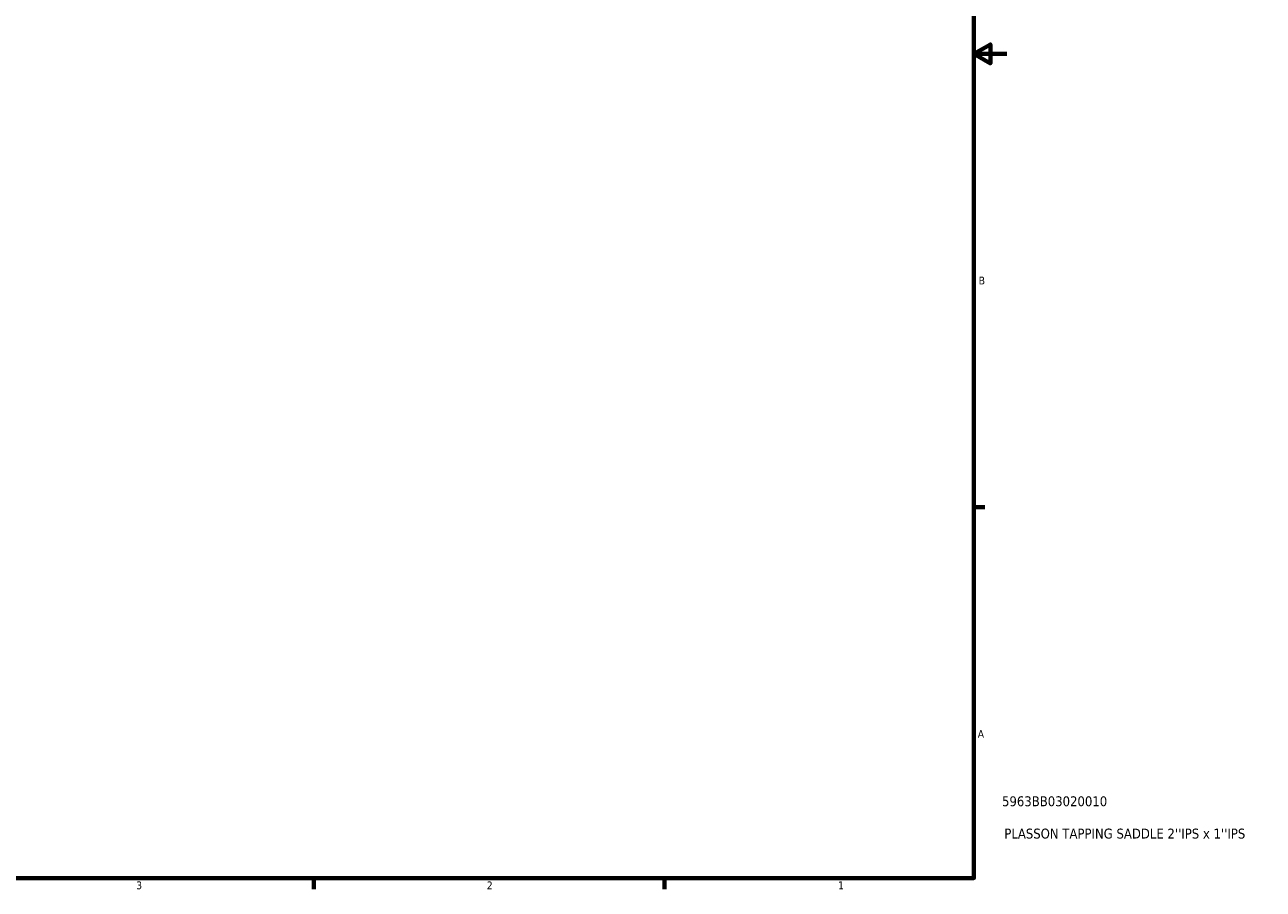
# Model space of a CAD drawing. Header units: inches. Extents: x 0.1 to 45.6, y -0.2 to 45.3.
# Tile 3 of 6: x 22 to 37, y 0.9 to 11.4. Entities that reach past the tile are written whole.
import ezdxf

# ---------------------------------------------------------------- set-up
doc = ezdxf.new("R2010")
doc.units = ezdxf.units.IN
doc.header["$MEASUREMENT"] = 0
doc.layers.add('Border (ANSI)', color=7, linetype='Continuous', lineweight=70)
doc.layers.add('Title (ANSI)', color=7, linetype='Continuous', lineweight=50)
doc.styles.add('Note Text (ANSI)', font='tahoma.ttf')
doc.styles.add('Text Style29', font='tahoma.ttf')

# ---------------------------------------------------------------- blocks, each defined once
blk = doc.blocks.new('Borders Default Border')
at = {"layer": 'Border (ANSI)'}
for p, q in [((33.5, 5.5), (33.634, 5.5)), ((25.5, 1), (25.5, 0.866)), ((29.75, 1), (29.75, 0.866))]:
    blk.add_line(p, q, dxfattribs=at)
at = {"layer": 'Border (ANSI)', "flags": 128}
for points in [[(0.5, 1), (0.5, 21), (33.5, 21), (33.5, 1), (0.5, 1)], [(33.9, 11), (33.5, 11), (33.7, 11.115), (33.7, 10.885), (33.5, 11)]]:
    blk.add_lwpolyline(points, dxfattribs=at)
at = {"layer": 'Border (ANSI)', "color": 5, "true_color": 0x0000ff, "char_height": 0.0945, "attachment_point": 7, "style": 'Note Text (ANSI)'}
for s, insert in [('B', (33.558, 8.203)), ('A', (33.547, 2.703)), ('3', (23.346, 0.864)), ('2', (27.596, 0.866)), ('1', (31.854, 0.866))]:
    blk.add_mtext(s, dxfattribs=dict(at, insert=insert))
blk = doc.blocks.new('Title Blocks ANSI - Large')
at = {"layer": 'Title (ANSI)', "color": 5, "true_color": 0x0000ff, "style": 'Text Style29'}
for tag, p in [('PART_NUMBER_001', (0.341, 0.873)), ('DESCRIPTION_001', (0.369, 0.481))]:
    blk.add_attdef(tag, p, '', height=0.12, dxfattribs=at)

msp = doc.modelspace()

# ---------------------------------------------------------------- block references
msp.add_blockref('Borders Default Border', (0, 0))
msp.add_blockref('Title Blocks ANSI - Large', (33.5, 1)).add_auto_attribs({'PART_NUMBER_001': '5963BB03020010', 'DESCRIPTION_001': "PLASSON TAPPING SADDLE 2''IPS x 1''IPS"})

doc.saveas('drawing.dxf')
